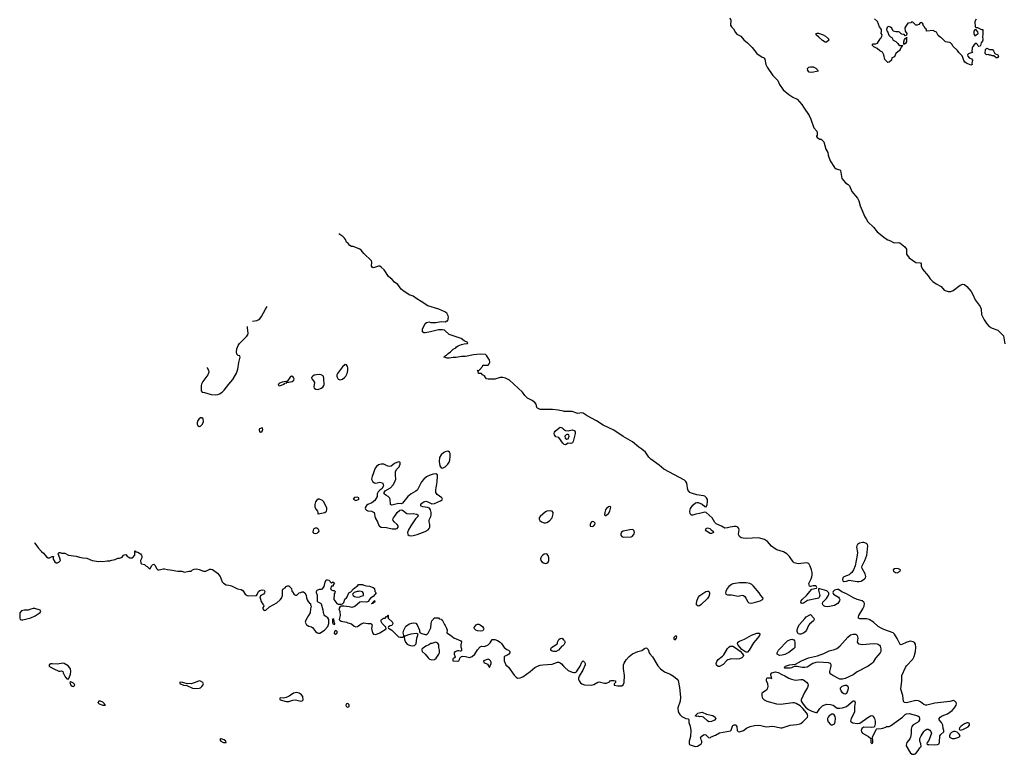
# Model space of a CAD drawing. Header units: inches. Extents: x 2221774 to 2440637, y 201306 to 357559.
# Tile 8 of 245: x 2241864 to 2256591, y 251994 to 262977. Entities that reach past the tile are written whole.
import ezdxf

# ---------------------------------------------------------------- set-up
doc = ezdxf.new("R2010")
doc.units = ezdxf.units.IN
doc.header["$MEASUREMENT"] = 0
for name, color, linetype in [('C2245', 7, 'Continuous'), ('C2255', 7, 'Continuous'), ('C2256', 7, 'Continuous')]:
    doc.layers.add(name, color=color, linetype=linetype)

msp = doc.modelspace()

# ---------------------------------------------------------------- linework, layer by layer
at = {"layer": 'C2245', "color": 5}
for points, elevation in [([(2250000, 257123), (2249919, 257139), (2249831, 257149), (2249651, 257151), (2249630, 257157), (2249609, 257170), (2249601, 257181), (2249590, 257230), (2249570, 257253), (2249530, 257283), (2249459, 257319), (2249420, 257360), (2249386, 257410), (2249190, 257587), (2249130, 257620), (2249090, 257629), (2249053, 257627), (2248970, 257605), (2248870, 257602), (2248848, 257608), (2248830, 257626), (2248815, 257655), (2248786, 257670), (2248770, 257686), (2248726, 257690), (2248722, 257722), (2248706, 257730), (2248710, 257734), (2248730, 257734), (2248750, 257754), (2248762, 257758), (2248766, 257770), (2248787, 257793), (2248789, 257811), (2248870, 257812), (2248888, 257830), (2248895, 257850), (2248893, 257890), (2248881, 257901), (2248850, 257953), (2248830, 257972), (2248750, 257976), (2248651, 257969), (2248530, 257942), (2248470, 257942), (2248391, 257929), (2248350, 257929), (2248290, 257915), (2248256, 257916), (2248230, 257928), (2248206, 257930), (2248222, 257938), (2248226, 257950), (2248250, 257962), (2248274, 257986), (2248309, 258011), (2248350, 258052), (2248388, 258072), (2248396, 258084), (2248420, 258100), (2248470, 258122), (2248513, 258133), (2248562, 258138), (2248566, 258150), (2248510, 258178), (2248468, 258210), (2248286, 258270), (2248216, 258336), (2248190, 258342), (2248130, 258342), (2248090, 258329), (2248030, 258318), (2248011, 258309), (2247930, 258295), (2247910, 258298), (2247888, 258310), (2247888, 258348), (2247930, 258434), (2247950, 258452), (2247990, 258458), (2248012, 258452), (2248090, 258451), (2248170, 258465), (2248230, 258462), (2248253, 258473), (2248267, 258473), (2248279, 258530), (2248274, 258550), (2248253, 258590), (2248224, 258610), (2248133, 258650), (2247970, 258699), (2247870, 258765), (2247802, 258802), (2247750, 258845), (2247690, 258866), (2247593, 258930), (2247568, 258950), (2247518, 259018), (2247470, 259055), (2247434, 259094), (2247379, 259139), (2247316, 259236), (2247270, 259278), (2247250, 259290), (2247230, 259292), (2247170, 259272), (2247150, 259269), (2247136, 259276), (2247126, 259290), (2247130, 259350), (2247124, 259370), (2247010, 259484), (2246972, 259532), (2246950, 259547), (2246890, 259572), (2246850, 259585), (2246827, 259587), (2246800, 259600), (2246779, 259630), (2246753, 259653), (2246736, 259690), (2246721, 259710), (2246695, 259735), (2246637, 259775)], 20), ([(2245348, 258470), (2245410, 258480), (2245431, 258489), (2245454, 258506), (2245482, 258538), (2245540, 258650), (2245566, 258691)], 40), ([(2244668, 257776), (2244670, 257774), (2244690, 257738), (2244693, 257710), (2244676, 257670), (2244602, 257570), (2244582, 257530), (2244577, 257510), (2244578, 257430), (2244594, 257410), (2244630, 257404), (2244730, 257375), (2244790, 257367), (2244830, 257375), (2244854, 257386), (2244890, 257410), (2244921, 257439), (2244991, 257530), (2245050, 257596), (2245107, 257693), (2245129, 257750), (2245140, 257850), (2245164, 257930), (2245158, 257950), (2245130, 257959), (2245110, 257978), (2245105, 258010), (2245110, 258058), (2245130, 258107), (2245150, 258134), (2245258, 258242), (2245275, 258265), (2245279, 258290), (2245270, 258370), (2245272, 258392)], 40), ([(2250000, 256637), (2249990, 256648), (2249930, 256730), (2249883, 256743), (2249863, 256770), (2249859, 256790), (2249863, 256810), (2249874, 256826), (2249928, 256872), (2249950, 256883), (2249976, 256876), (2250000, 256857)], 20), ([(2242084, 255158), (2242090, 255151), (2242139, 255079), (2242188, 255028), (2242221, 255001), (2242265, 254945), (2242290, 254931), (2242310, 254931), (2242348, 254952), (2242370, 254952), (2242364, 254936), (2242366, 254910), (2242391, 254871), (2242410, 254857), (2242430, 254856), (2242450, 254866), (2242474, 254890), (2242466, 254926), (2242438, 254990), (2242450, 255011), (2242471, 255011), (2242490, 255002), (2242540, 255000), (2242592, 254972), (2242710, 254956), (2242760, 254940), (2242810, 254931), (2242870, 254926), (2242950, 254891), (2243050, 254879), (2243070, 254883), (2243110, 254879), (2243170, 254886), (2243210, 254885), (2243243, 254897), (2243290, 254905), (2243330, 254925), (2243355, 254925), (2243385, 254935), (2243397, 254943), (2243418, 254970), (2243430, 254978), (2243450, 254982), (2243470, 254954), (2243484, 254944), (2243510, 254932), (2243550, 254934), (2243587, 254973), (2243586, 255030), (2243590, 255034), (2243602, 255022), (2243630, 255018), (2243670, 254991), (2243685, 254970), (2243691, 254950), (2243691, 254930), (2243672, 254890), (2243674, 254850), (2243684, 254844), (2243732, 254832), (2243751, 254811), (2243770, 254802), (2243810, 254762), (2243818, 254770), (2243842, 254818), (2243852, 254828), (2243870, 254835), (2243890, 254816), (2243910, 254774), (2243921, 254761), (2243930, 254753), (2243949, 254751), (2244010, 254765), (2244030, 254765), (2244075, 254755), (2244114, 254754), (2244230, 254731), (2244290, 254731), (2244330, 254718), (2244392, 254732), (2244430, 254732), (2244449, 254751), (2244476, 254764), (2244510, 254765), (2244550, 254756), (2244611, 254731), (2244650, 254731), (2244710, 254761), (2244730, 254761), (2244750, 254756), (2244822, 254702), (2244865, 254650), (2244890, 254574), (2244910, 254552), (2244954, 254530), (2244990, 254525), (2245030, 254511), (2245122, 254470), (2245177, 254457), (2245204, 254444), (2245238, 254390), (2245268, 254368), (2245290, 254363), (2245394, 254366), (2245406, 254370), (2245418, 254382), (2245426, 254410), (2245438, 254430), (2245455, 254445), (2245490, 254455), (2245522, 254450), (2245531, 254430), (2245526, 254410), (2245510, 254389), (2245472, 254368), (2245454, 254346), (2245477, 254277), (2245500, 254240), (2245512, 254230), (2245514, 254210), (2245502, 254190), (2245502, 254170), (2245514, 254150), (2245530, 254145), (2245546, 254150), (2245599, 254201), (2245710, 254259), (2245758, 254302), (2245781, 254330), (2245796, 254370), (2245793, 254447), (2245799, 254461), (2245836, 254484), (2245850, 254502), (2245870, 254512), (2245890, 254511), (2245930, 254474), (2245933, 254433), (2245944, 254424), (2245970, 254382), (2245990, 254374), (2246010, 254374), (2246046, 254410), (2246070, 254412), (2246090, 254422), (2246110, 254422), (2246131, 254410), (2246150, 254374), (2246152, 254332), (2246164, 254304), (2246180, 254280), (2246192, 254270), (2246194, 254254), (2246214, 254250), (2246214, 254230), (2246222, 254210), (2246212, 254170), (2246211, 254110), (2246182, 254070), (2246142, 253998), (2246136, 253970), (2246156, 253930), (2246163, 253923), (2246191, 253911), (2246230, 253901), (2246246, 253890), (2246290, 253831), (2246310, 253815), (2246330, 253806), (2246353, 253807), (2246424, 253850), (2246474, 253906), (2246487, 253950), (2246488, 254010), (2246474, 254034), (2246426, 254066), (2246418, 254078), (2246412, 254090), (2246404, 254150), (2246377, 254237), (2246368, 254250), (2246329, 254269), (2246320, 254280), (2246317, 254297), (2246319, 254370), (2246303, 254410), (2246303, 254430), (2246314, 254450), (2246350, 254464), (2246377, 254463), (2246392, 254468), (2246416, 254504), (2246435, 254570), (2246450, 254601), (2246470, 254603), (2246490, 254596), (2246530, 254554), (2246550, 254572), (2246572, 254552), (2246553, 254527), (2246551, 254509), (2246530, 254506), (2246514, 254470), (2246534, 254450), (2246550, 254442), (2246570, 254442), (2246582, 254430), (2246578, 254410), (2246566, 254394), (2246565, 254310), (2246606, 254250), (2246630, 254241), (2246670, 254238), (2246690, 254242), (2246710, 254265), (2246727, 254313), (2246750, 254331), (2246761, 254350), (2246789, 254410), (2246815, 254425), (2246858, 254470), (2246920, 254520), (2246930, 254532), (2246990, 254532), (2247010, 254521), (2247050, 254511), (2247094, 254510), (2247152, 254490), (2247171, 254471), (2247178, 254430), (2247194, 254410), (2247177, 254383), (2247150, 254355), (2247112, 254330), (2247090, 254306), (2247079, 254281), (2247067, 254273), (2247050, 254269), (2246970, 254274), (2246954, 254270), (2246877, 254203), (2246863, 254197), (2246830, 254189), (2246790, 254199), (2246711, 254209), (2246672, 254208), (2246650, 254195), (2246639, 254170), (2246651, 254131), (2246659, 254070), (2246641, 254010), (2246650, 253998), (2246670, 253987), (2246750, 253971), (2246770, 253961), (2246826, 253946), (2246865, 253910), (2246890, 253901), (2246915, 253905), (2246952, 253928), (2246970, 253946), (2247010, 253961), (2247070, 253951), (2247114, 253950), (2247134, 253930), (2247127, 253873), (2247141, 253810), (2247158, 253790), (2247190, 253785), (2247251, 253809), (2247346, 253870), (2247342, 253902), (2247330, 253906), (2247288, 253950), (2247268, 253990), (2247278, 254010), (2247308, 254030), (2247329, 254031), (2247350, 254052), (2247366, 254054), (2247366, 254066), (2247370, 254074), (2247374, 254074), (2247374, 254030), (2247442, 253970), (2247445, 253950), (2247430, 253918), (2247404, 253916), (2247378, 253902), (2247374, 253890), (2247378, 253878), (2247431, 253851), (2247530, 253751), (2247557, 253743), (2247595, 253745), (2247606, 253750), (2247608, 253772), (2247601, 253810), (2247609, 253850), (2247641, 253910), (2247695, 253945), (2247730, 253957), (2247750, 253959), (2247790, 253953), (2247810, 253930), (2247846, 253850), (2247845, 253825), (2247852, 253812), (2247878, 253798), (2247930, 253786), (2247954, 253786), (2247976, 253804), (2248016, 253884), (2248021, 253950), (2248030, 253991), (2248070, 254034), (2248130, 254032), (2248138, 254018), (2248172, 254012), (2248178, 253998), (2248190, 253994), (2248217, 253937), (2248230, 253922), (2248250, 253882), (2248259, 253850), (2248252, 253810), (2248310, 253774), (2248356, 253736), (2248462, 253690), (2248470, 253674), (2248461, 253630), (2248462, 253602), (2248471, 253569), (2248470, 253546), (2248462, 253538), (2248450, 253535), (2248430, 253542), (2248410, 253542), (2248372, 253528), (2248365, 253510), (2248365, 253490), (2248378, 253450), (2248370, 253438), (2248350, 253428), (2248343, 253417), (2248345, 253390), (2248410, 253386), (2248430, 253391), (2248444, 253410), (2248449, 253431), (2248458, 253442), (2248470, 253454), (2248490, 253462), (2248530, 253458), (2248590, 253441), (2248630, 253456), (2248674, 253490), (2248710, 253558), (2248750, 253601), (2248770, 253611), (2248810, 253607), (2248850, 253619), (2248870, 253631), (2248899, 253661), (2248930, 253711), (2248970, 253711), (2249010, 253695), (2249050, 253671), (2249070, 253651), (2249112, 253592), (2249150, 253563), (2249176, 253550), (2249195, 253530), (2249196, 253510), (2249181, 253490), (2249150, 253469), (2249121, 253459), (2249112, 253450), (2249111, 253390), (2249134, 253334), (2249177, 253297), (2249259, 253179), (2249290, 253147), (2249312, 253132), (2249350, 253135), (2249390, 253154), (2249498, 253230), (2249570, 253290), (2249610, 253314), (2249650, 253327), (2249687, 253333), (2249830, 253343), (2249910, 253371), (2249930, 253371), (2249950, 253363), (2249970, 253347), (2250000, 253312)], 20), ([(2250000, 253628), (2249990, 253618), (2249971, 253609), (2249922, 253550), (2249890, 253529), (2249850, 253529), (2249830, 253535), (2249809, 253550), (2249808, 253570), (2249818, 253590), (2249900, 253640), (2249909, 253651), (2249909, 253670), (2249930, 253711), (2249950, 253725), (2249974, 253730), (2249990, 253722), (2250000, 253707)], 20)]:
    msp.add_lwpolyline(points, dxfattribs=dict(at, elevation=elevation))
for points, elevation in [([(2246730, 257823), (2246690, 257789), (2246617, 257690), (2246608, 257670), (2246607, 257650), (2246613, 257633), (2246630, 257605), (2246655, 257595), (2246690, 257605), (2246724, 257630), (2246742, 257650), (2246760, 257690), (2246771, 257730), (2246771, 257770), (2246767, 257790), (2246750, 257817)], 40), ([(2245930, 257649), (2245910, 257633), (2245877, 257583), (2245867, 257573), (2245854, 257570), (2245858, 257562), (2245846, 257566), (2245790, 257558), (2245750, 257541), (2245736, 257530), (2245732, 257512), (2245750, 257505), (2245819, 257530), (2245830, 257541), (2245858, 257550), (2245860, 257560), (2245890, 257559), (2245939, 257570), (2245963, 257590), (2245969, 257610), (2245961, 257630), (2245950, 257644)], 40), ([(2246350, 257675), (2246302, 257670), (2246270, 257661), (2246251, 257650), (2246231, 257630), (2246235, 257610), (2246259, 257579), (2246272, 257552), (2246264, 257490), (2246268, 257470), (2246292, 257452), (2246330, 257449), (2246374, 257466), (2246396, 257484), (2246414, 257506), (2246417, 257523), (2246414, 257614), (2246406, 257646), (2246374, 257670)], 40), ([(2244590, 257025), (2244570, 257023), (2244550, 257009), (2244530, 256984), (2244518, 256950), (2244517, 256930), (2244531, 256910), (2244550, 256897), (2244570, 256901), (2244598, 256930), (2244613, 256970), (2244609, 257009)], 40), ([(2245490, 256874), (2245450, 256858), (2245445, 256850), (2245450, 256814), (2245470, 256812), (2245490, 256825), (2245499, 256850), (2245498, 256870)], 40), ([(2248270, 256524), (2248230, 256517), (2248210, 256507), (2248167, 256470), (2248145, 256430), (2248138, 256370), (2248150, 256305), (2248170, 256275), (2248190, 256273), (2248210, 256282), (2248230, 256294), (2248270, 256334), (2248290, 256364), (2248299, 256390), (2248305, 256450), (2248301, 256490), (2248292, 256512)], 40), ([(2247530, 256369), (2247470, 256341), (2247418, 256302), (2247398, 256298), (2247370, 256303), (2247310, 256332), (2247270, 256333), (2247230, 256321), (2247201, 256299), (2247183, 256270), (2247136, 256150), (2247128, 256108), (2247148, 256068), (2247170, 256051), (2247190, 256047), (2247250, 256061), (2247291, 256051), (2247303, 256030), (2247307, 256010), (2247303, 255997), (2247279, 255961), (2247250, 255942), (2247224, 255916), (2247211, 255890), (2247211, 255850), (2247177, 255790), (2247130, 255755), (2247071, 255730), (2247050, 255714), (2247036, 255690), (2247032, 255672), (2247037, 255657), (2247050, 255645), (2247070, 255636), (2247128, 255628), (2247165, 255610), (2247179, 255530), (2247216, 255470), (2247236, 255415), (2247244, 255404), (2247270, 255390), (2247350, 255385), (2247433, 255367), (2247490, 255364), (2247510, 255368), (2247526, 255390), (2247523, 255410), (2247510, 255429), (2247463, 255470), (2247449, 255490), (2247445, 255510), (2247453, 255530), (2247486, 255570), (2247510, 255611), (2247550, 255646), (2247570, 255651), (2247590, 255646), (2247653, 255593), (2247690, 255590), (2247750, 255595), (2247805, 255585), (2247822, 255570), (2247818, 255550), (2247786, 255514), (2247716, 255410), (2247681, 255350), (2247663, 255310), (2247670, 255282), (2247690, 255266), (2247730, 255262), (2247770, 255268), (2247810, 255278), (2247930, 255323), (2247974, 255350), (2247990, 255370), (2247998, 255390), (2247999, 255430), (2247989, 255470), (2247989, 255490), (2247993, 255510), (2248014, 255550), (2248019, 255570), (2248019, 255610), (2248009, 255650), (2247993, 255673), (2247980, 255680), (2247966, 255686), (2247892, 255692), (2247870, 255702), (2247865, 255710), (2247866, 255730), (2247879, 255750), (2247909, 255770), (2247937, 255777), (2247970, 255771), (2248030, 255741), (2248070, 255743), (2248157, 255783), (2248182, 255798), (2248189, 255810), (2248178, 255830), (2248110, 255878), (2248088, 255910), (2248086, 255950), (2248107, 256070), (2248115, 256155), (2248113, 256173), (2248090, 256185), (2248050, 256182), (2247990, 256165), (2247950, 256144), (2247908, 256110), (2247873, 256070), (2247812, 255948), (2247790, 255930), (2247721, 255890), (2247670, 255847), (2247590, 255748), (2247570, 255738), (2247530, 255744), (2247430, 255717), (2247409, 255729), (2247407, 255810), (2247396, 255830), (2247377, 255850), (2247342, 255870), (2247318, 255890), (2247315, 255910), (2247329, 255931), (2247410, 255976), (2247450, 256021), (2247470, 256056), (2247492, 256110), (2247483, 256170), (2247485, 256215), (2247501, 256250), (2247539, 256290), (2247555, 256330), (2247555, 256355), (2247550, 256362)], 40), ([(2246910, 255841), (2246870, 255832), (2246852, 255810), (2246890, 255791), (2246930, 255806), (2246935, 255810), (2246938, 255830)], 40), ([(2246350, 255807), (2246330, 255807), (2246307, 255793), (2246290, 255770), (2246281, 255730), (2246281, 255690), (2246296, 255656), (2246316, 255630), (2246325, 255610), (2246322, 255590), (2246330, 255587), (2246430, 255607), (2246452, 255628), (2246460, 255650), (2246456, 255676), (2246412, 255770), (2246391, 255791)], 40), ([(2249790, 255635), (2249750, 255627), (2249730, 255617), (2249649, 255551), (2249636, 255530), (2249636, 255510), (2249645, 255490), (2249671, 255470), (2249710, 255454), (2249730, 255454), (2249750, 255461), (2249790, 255485), (2249828, 255530), (2249844, 255590), (2249841, 255610), (2249827, 255627)], 40), ([(2246290, 255291), (2246270, 255297), (2246256, 255316), (2246257, 255350), (2246267, 255370), (2246290, 255382), (2246310, 255382), (2246324, 255370), (2246335, 255350), (2246336, 255330), (2246330, 255315), (2246310, 255295)], 20), ([(2249749, 254989), (2249710, 254984), (2249687, 254970), (2249668, 254950), (2249657, 254930), (2249655, 254915), (2249659, 254890), (2249676, 254870), (2249698, 254858), (2249730, 254848), (2249750, 254851), (2249770, 254866), (2249778, 254890), (2249778, 254930), (2249770, 254968)], 40), ([(2246950, 254435), (2246930, 254429), (2246910, 254429), (2246865, 254415), (2246842, 254390), (2246852, 254370), (2246871, 254351), (2246910, 254343), (2246950, 254346), (2246970, 254358), (2247006, 254370), (2247007, 254393), (2247002, 254410), (2246990, 254422)], 20), ([(2247130, 254246), (2247128, 254250), (2247142, 254258), (2247146, 254270), (2247162, 254278), (2247166, 254290), (2247172, 254292), (2247174, 254270), (2247158, 254262), (2247150, 254248)], 20), ([(2242068, 254172), (2242030, 254166), (2241990, 254149), (2241930, 254147), (2241890, 254137), (2241868, 254110), (2241864, 254030), (2241872, 254010), (2241890, 254004), (2241910, 254005), (2242030, 254035), (2242094, 254066), (2242170, 254112), (2242179, 254130), (2242170, 254148), (2242090, 254172)], 20), ([(2246550, 254021), (2246541, 254010), (2246543, 253970), (2246550, 253945), (2246562, 253942), (2246570, 253934), (2246578, 253942), (2246578, 253950), (2246568, 253968), (2246569, 253990), (2246564, 254010)], 20), ([(2248750, 253833), (2248710, 253839), (2248689, 253850), (2248669, 253870), (2248664, 253890), (2248690, 253931), (2248710, 253938), (2248730, 253938), (2248750, 253931), (2248784, 253904), (2248802, 253882), (2248806, 253870), (2248790, 253842)], 20), ([(2246590, 253844), (2246571, 253830), (2246570, 253805), (2246590, 253791), (2246610, 253805), (2246615, 253810), (2246615, 253830), (2246610, 253835)], 20), ([(2247799, 253799), (2247714, 253790), (2247664, 253776), (2247630, 253758), (2247622, 253758), (2247614, 253750), (2247621, 253710), (2247635, 253670), (2247661, 253641), (2247678, 253630), (2247710, 253619), (2247743, 253617), (2247770, 253623), (2247792, 253648), (2247805, 253730), (2247826, 253790), (2247816, 253796)], 20), ([(2248090, 253669), (2248030, 253649), (2248010, 253649), (2247997, 253643), (2247982, 253630), (2247938, 253610), (2247882, 253570), (2247880, 253560), (2247878, 253550), (2247885, 253530), (2247930, 253491), (2247974, 253434), (2247995, 253415), (2248030, 253408), (2248070, 253413), (2248091, 253429), (2248132, 253490), (2248141, 253510), (2248143, 253550), (2248133, 253590), (2248132, 253632), (2248117, 253657)], 20), ([(2242510, 253359), (2242430, 253344), (2242350, 253348), (2242330, 253345), (2242307, 253333), (2242306, 253310), (2242310, 253306), (2242373, 253270), (2242450, 253239), (2242470, 253235), (2242490, 253241), (2242510, 253234), (2242513, 253210), (2242542, 253150), (2242570, 253122), (2242590, 253116), (2242605, 253135), (2242626, 253190), (2242631, 253230), (2242622, 253270), (2242610, 253293), (2242590, 253316), (2242530, 253352)], 20), ([(2248870, 253415), (2248802, 253390), (2248807, 253367), (2248863, 253343), (2248890, 253294), (2248918, 253350), (2248918, 253370), (2248908, 253390), (2248890, 253408)], 20), ([(2242630, 253076), (2242612, 253070), (2242630, 253028), (2242650, 253011), (2242670, 253007), (2242689, 253030), (2242681, 253050), (2242670, 253059)], 20), ([(2244548, 253092), (2244490, 253066), (2244430, 253049), (2244408, 253052), (2244368, 253048), (2244321, 253061), (2244306, 253070), (2244270, 253073), (2244254, 253070), (2244262, 253050), (2244270, 253046), (2244314, 253030), (2244362, 253022), (2244450, 252982), (2244490, 252977), (2244550, 252983), (2244570, 252990), (2244590, 253007), (2244610, 253034), (2244612, 253050), (2244604, 253070), (2244570, 253089)], 20), ([(2246010, 252920), (2245959, 252910), (2245895, 252865), (2245850, 252842), (2245810, 252835), (2245770, 252837), (2245752, 252830), (2245758, 252810), (2245850, 252785), (2245890, 252784), (2245950, 252802), (2245990, 252806), (2246010, 252805), (2246070, 252788), (2246090, 252791), (2246105, 252810), (2246097, 252857), (2246081, 252881), (2246060, 252900), (2246044, 252910)], 20), ([(2243074, 252790), (2243050, 252789), (2243031, 252770), (2243051, 252750), (2243110, 252728), (2243130, 252727), (2243146, 252730), (2243136, 252736), (2243134, 252750), (2243110, 252774)], 20), ([(2246770, 252754), (2246750, 252748), (2246743, 252730), (2246749, 252709), (2246770, 252699), (2246790, 252707), (2246790, 252735)], 20), ([(2244876, 252224), (2244870, 252224), (2244859, 252210), (2244871, 252190), (2244912, 252170), (2244950, 252168), (2244954, 252170), (2244949, 252190), (2244922, 252210)], 20)]:
    msp.add_lwpolyline(points, close=True, dxfattribs=dict(at, elevation=elevation))
at = {"layer": 'C2255', "color": 5, "elevation": 20}
for points in [[(2254524, 260000), (2254550, 259957), (2254634, 259874), (2254690, 259805), (2254809, 259709), (2254850, 259686), (2254890, 259673), (2254924, 259650), (2254943, 259643), (2255010, 259646), (2255030, 259642), (2255102, 259582), (2255126, 259546), (2255129, 259470), (2255170, 259416), (2255266, 259346), (2255340, 259340), (2255349, 259329), (2255347, 259290), (2255367, 259250), (2255452, 259150), (2255484, 259104), (2255524, 259064), (2255570, 259026), (2255647, 258987), (2255692, 258932), (2255750, 258913), (2255790, 258912), (2255824, 258930), (2255930, 259006), (2255970, 259021), (2255996, 259016), (2256030, 258990), (2256094, 258914), (2256122, 258870), (2256156, 258790), (2256231, 258690), (2256247, 258647), (2256248, 258570), (2256290, 258488), (2256330, 258430), (2256365, 258390), (2256410, 258364), (2256494, 258334), (2256510, 258322), (2256578, 258250), (2256599, 258130)], [(2250000, 253312), (2250019, 253290), (2250070, 253249), (2250130, 253220), (2250150, 253216), (2250170, 253219), (2250191, 253229), (2250209, 253250), (2250249, 253310), (2250270, 253374), (2250290, 253392), (2250310, 253374), (2250322, 253350), (2250322, 253330), (2250287, 253250), (2250230, 253164), (2250222, 253130), (2250224, 253110), (2250233, 253090), (2250250, 253065), (2250270, 253048), (2250310, 253033), (2250410, 253027), (2250450, 253040), (2250510, 253074), (2250530, 253077), (2250610, 253059), (2250642, 253058), (2250684, 253076), (2250698, 253090), (2250710, 253095), (2250750, 253096), (2250774, 253090), (2250774, 253070), (2250754, 253050), (2250754, 253030), (2250810, 253018), (2250870, 253018), (2250890, 253032), (2250904, 253070), (2250908, 253170), (2250893, 253270), (2250894, 253330), (2250905, 253355), (2250935, 253405), (2250982, 253458), (2251030, 253495), (2251110, 253532), (2251170, 253544), (2251210, 253574), (2251230, 253584), (2251242, 253582), (2251250, 253578), (2251262, 253562), (2251280, 253510), (2251290, 253495), (2251327, 253450), (2251410, 253318), (2251450, 253270), (2251508, 253228), (2251592, 253192), (2251644, 253164), (2251698, 253118), (2251715, 253095), (2251732, 252992), (2251748, 252850), (2251742, 252790), (2251710, 252690), (2251713, 252630), (2251736, 252590), (2251770, 252560), (2251829, 252531), (2251864, 252524), (2251874, 252514), (2251871, 252470), (2251894, 252414), (2251902, 252350), (2251899, 252261), (2251878, 252190), (2251876, 252150), (2251881, 252141), (2251894, 252134), (2251950, 252114), (2251970, 252111), (2252002, 252118), (2252029, 252130), (2252055, 252150), (2252069, 252170), (2252069, 252190), (2252059, 252210), (2252049, 252250), (2252090, 252286), (2252110, 252291), (2252125, 252285), (2252166, 252246), (2252190, 252242), (2252205, 252255), (2252270, 252281), (2252330, 252313), (2252494, 252346), (2252504, 252356), (2252524, 252416), (2252533, 252427), (2252550, 252436), (2252570, 252435), (2252576, 252430), (2252591, 252410), (2252596, 252350), (2252610, 252336), (2252631, 252331), (2252690, 252348), (2252737, 252383), (2252790, 252410), (2252854, 252426), (2252908, 252428), (2252950, 252423), (2253030, 252404), (2253130, 252415), (2253250, 252391), (2253270, 252391), (2253389, 252431), (2253490, 252438), (2253532, 252448), (2253550, 252456), (2253580, 252480), (2253646, 252550), (2253652, 252568), (2253648, 252590), (2253635, 252615), (2253580, 252680), (2253537, 252717), (2253476, 252756), (2253450, 252764), (2253430, 252764), (2253250, 252740), (2253190, 252742), (2253042, 252782), (2253004, 252804), (2252978, 252830), (2252967, 252870), (2252969, 252911), (2252978, 252922), (2253021, 252950), (2253043, 252970), (2253055, 252990), (2253061, 253010), (2253052, 253050), (2253034, 253090), (2253032, 253110), (2253041, 253130), (2253050, 253139), (2253070, 253139), (2253096, 253136), (2253113, 253127), (2253109, 253150), (2253098, 253170), (2253098, 253190), (2253114, 253210), (2253170, 253225), (2253210, 253218), (2253266, 253186), (2253310, 253167), (2253370, 253131), (2253410, 253115), (2253470, 253104), (2253550, 253113), (2253571, 253111), (2253590, 253107), (2253635, 253075), (2253651, 253050), (2253656, 253030), (2253648, 252992), (2253603, 252917), (2253551, 252809), (2253554, 252790), (2253583, 252743), (2253619, 252699), (2253662, 252662), (2253710, 252638), (2253770, 252619), (2253790, 252618), (2253813, 252647), (2253830, 252678), (2253870, 252718), (2253890, 252731), (2253938, 252742), (2253990, 252741), (2254030, 252731), (2254090, 252686), (2254130, 252683), (2254170, 252687), (2254230, 252710), (2254330, 252791), (2254351, 252791), (2254361, 252770), (2254351, 252710), (2254351, 252630), (2254330, 252582), (2254299, 252530), (2254292, 252490), (2254300, 252480), (2254326, 252466), (2254390, 252454), (2254430, 252459), (2254550, 252545), (2254590, 252568), (2254610, 252573), (2254630, 252566), (2254650, 252531), (2254658, 252490), (2254661, 252450), (2254651, 252409), (2254639, 252401), (2254610, 252396), (2254490, 252401), (2254461, 252379), (2254451, 252350), (2254456, 252330), (2254471, 252310), (2254560, 252260), (2254594, 252230), (2254594, 252170), (2254610, 252154), (2254622, 252158), (2254626, 252170), (2254626, 252210), (2254618, 252230), (2254618, 252250), (2254673, 252367), (2254685, 252375), (2254750, 252379), (2254774, 252386), (2254818, 252402), (2254830, 252411), (2254870, 252411), (2254890, 252419), (2255069, 252550), (2255110, 252587), (2255130, 252597), (2255170, 252602), (2255298, 252570), (2255316, 252556), (2255325, 252530), (2255322, 252510), (2255310, 252485), (2255292, 252468), (2255230, 252437), (2255207, 252410), (2255196, 252370), (2255196, 252304), (2255188, 252250), (2255176, 252224), (2255135, 252170), (2255126, 252150), (2255121, 252130), (2255123, 252123), (2255190, 252010), (2255214, 251994), (2255250, 251996), (2255270, 252007), (2255305, 252050), (2255330, 252092), (2255348, 252110), (2255344, 252150), (2255329, 252190), (2255329, 252230), (2255347, 252270), (2255386, 252334), (2255406, 252354), (2255430, 252368), (2255450, 252368), (2255476, 252356), (2255494, 252334), (2255502, 252310), (2255462, 252198), (2255438, 252170), (2255432, 252150), (2255442, 252142), (2255460, 252140), (2255550, 252136), (2255590, 252139), (2255615, 252150), (2255623, 252177), (2255629, 252270), (2255644, 252290), (2255689, 252330), (2255689, 252350), (2255678, 252378), (2255670, 252430), (2255650, 252469), (2255617, 252510), (2255617, 252530), (2255633, 252550), (2255661, 252570), (2255740, 252600), (2255810, 252650), (2255844, 252690), (2255869, 252730), (2255876, 252750), (2255872, 252770), (2255853, 252790), (2255830, 252797), (2255777, 252783), (2255550, 252758), (2255430, 252729), (2255410, 252730), (2255390, 252737), (2255339, 252779), (2255310, 252794), (2255270, 252796), (2255130, 252765), (2255097, 252770), (2255084, 252784), (2255072, 252872), (2255042, 252970), (2255058, 253090), (2255057, 253170), (2255112, 253290), (2255130, 253316), (2255222, 253418), (2255245, 253455), (2255262, 253530), (2255266, 253590), (2255261, 253641), (2255246, 253666), (2255230, 253677), (2255190, 253688), (2255135, 253670), (2255050, 253629), (2255034, 253634), (2254990, 253725), (2254950, 253790), (2254928, 253808), (2254790, 253859), (2254750, 253878), (2254706, 253906), (2254636, 253970), (2254570, 254007), (2254530, 254018), (2254430, 254020), (2254410, 254029), (2254408, 254050), (2254416, 254070), (2254476, 254170), (2254495, 254210), (2254500, 254250), (2254490, 254270), (2254467, 254287), (2254390, 254311), (2254334, 254334), (2254233, 254393), (2254162, 254422), (2254110, 254456), (2254090, 254459), (2254052, 254450), (2254031, 254430), (2254025, 254415), (2254038, 254390), (2254110, 254341), (2254121, 254330), (2254131, 254310), (2254127, 254290), (2254102, 254250), (2254050, 254220), (2253950, 254201), (2253910, 254203), (2253892, 254212), (2253879, 254230), (2253874, 254250), (2253879, 254270), (2253930, 254325), (2253957, 254363), (2253969, 254390), (2253969, 254410), (2253949, 254430), (2253936, 254436), (2253830, 254468), (2253814, 254466), (2253812, 254448), (2253831, 254369), (2253821, 254339), (2253812, 254330), (2253790, 254321), (2253648, 254292), (2253590, 254255), (2253570, 254249), (2253556, 254256), (2253549, 254270), (2253555, 254290), (2253569, 254310), (2253632, 254368), (2253710, 254462), (2253782, 254478), (2253786, 254490), (2253778, 254510), (2253770, 254515), (2253730, 254515), (2253690, 254502), (2253678, 254510), (2253670, 254526), (2253669, 254550), (2253702, 254618), (2253713, 254647), (2253716, 254670), (2253715, 254710), (2253706, 254750), (2253688, 254808), (2253666, 254846), (2253653, 254853), (2253635, 254855), (2253510, 254842), (2253450, 254856), (2253433, 254873), (2253379, 254950), (2253339, 254990), (2253290, 255020), (2253190, 255050), (2253164, 255064), (2253110, 255108), (2253050, 255177), (2253006, 255206), (2252950, 255223), (2252910, 255231), (2252730, 255220), (2252684, 255224), (2252653, 255233), (2252630, 255250), (2252619, 255270), (2252617, 255290), (2252624, 255350), (2252621, 255370), (2252607, 255390), (2252581, 255401), (2252550, 255402), (2252490, 255391), (2252450, 255378), (2252410, 255375), (2252363, 255403), (2252282, 255442), (2252262, 255462), (2252222, 255530), (2252130, 255607), (2252114, 255614), (2252030, 255592), (2251976, 255584), (2251930, 255570), (2251910, 255570), (2251891, 255591), (2251886, 255630), (2251898, 255670), (2251930, 255720), (2251970, 255753), (2251990, 255760), (2252010, 255760), (2252072, 255732), (2252110, 255699), (2252130, 255696), (2252147, 255730), (2252154, 255770), (2252150, 255804), (2252137, 255830), (2252110, 255852), (2252090, 255860), (2251990, 255875), (2251910, 255897), (2251890, 255908), (2251858, 255950), (2251842, 256050), (2251830, 256074), (2251810, 256095), (2251498, 256258), (2251430, 256318), (2251305, 256405), (2251276, 256436), (2251225, 256510), (2251170, 256556), (2251126, 256586), (2251030, 256668), (2250890, 256746), (2250750, 256842), (2250590, 256914), (2250490, 256981), (2250353, 257053), (2250290, 257093), (2250270, 257100), (2250210, 257092), (2250130, 257117), (2250010, 257121), (2250000, 257123)], [(2250000, 256857), (2250030, 256834), (2250070, 256830), (2250130, 256844), (2250157, 256837), (2250168, 256828), (2250174, 256814), (2250173, 256790), (2250142, 256670), (2250131, 256649), (2250110, 256643), (2250070, 256646), (2250030, 256622), (2250010, 256627), (2250000, 256637)], [(2250000, 253707), (2250011, 253690), (2250022, 253670), (2250020, 253660), (2250002, 253630), (2250000, 253628)]]:
    msp.add_lwpolyline(points, dxfattribs=at)
at = {"layer": 'C2255', "color": 5}
for points, elevation in [([(2250070, 256776), (2250050, 256775), (2250037, 256770), (2250019, 256750), (2250023, 256723), (2250050, 256704), (2250070, 256711), (2250084, 256750), (2250077, 256770)], 20), ([(2250690, 255699), (2250670, 255692), (2250641, 255670), (2250626, 255650), (2250614, 255610), (2250612, 255572), (2250624, 255564), (2250630, 255565), (2250670, 255595), (2250692, 255630), (2250708, 255688), (2250697, 255697)], 40), ([(2250430, 255475), (2250410, 255464), (2250396, 255430), (2250399, 255410), (2250404, 255404), (2250430, 255400), (2250450, 255411), (2250469, 255430), (2250472, 255450), (2250453, 255470)], 40), ([(2252190, 255294), (2252139, 255330), (2252121, 255350), (2252134, 255370), (2252150, 255378), (2252185, 255370), (2252208, 255348), (2252238, 255330), (2252242, 255310), (2252230, 255305), (2252210, 255294)], 20), ([(2251033, 255353), (2250992, 255350), (2250891, 255330), (2250867, 255313), (2250853, 255290), (2250855, 255270), (2250869, 255250), (2250890, 255242), (2251010, 255246), (2251030, 255253), (2251055, 255290), (2251058, 255310), (2251054, 255334), (2251046, 255346)], 40), ([(2254470, 255162), (2254427, 255150), (2254396, 255130), (2254385, 255110), (2254382, 255090), (2254394, 255010), (2254390, 254970), (2254362, 254810), (2254338, 254750), (2254310, 254710), (2254288, 254692), (2254270, 254679), (2254190, 254645), (2254177, 254630), (2254171, 254610), (2254176, 254590), (2254190, 254576), (2254230, 254582), (2254270, 254599), (2254390, 254578), (2254422, 254578), (2254450, 254585), (2254502, 254618), (2254514, 254630), (2254522, 254650), (2254511, 254690), (2254464, 254770), (2254462, 254790), (2254465, 254810), (2254503, 254890), (2254534, 254970), (2254542, 255010), (2254548, 255110), (2254544, 255130), (2254528, 255148), (2254490, 255161)], 20), ([(2254998, 254770), (2254950, 254769), (2254931, 254750), (2254936, 254730), (2254962, 254710), (2254990, 254708), (2255033, 254730), (2255037, 254750), (2255030, 254757)], 20), ([(2252730, 254559), (2252630, 254558), (2252530, 254545), (2252510, 254535), (2252470, 254502), (2252447, 254473), (2252424, 254430), (2252421, 254410), (2252426, 254390), (2252450, 254378), (2252510, 254377), (2252610, 254360), (2252670, 254373), (2252688, 254368), (2252710, 254351), (2252726, 254330), (2252753, 254273), (2252770, 254257), (2252810, 254254), (2252870, 254269), (2252939, 254290), (2252973, 254307), (2252979, 254310), (2252985, 254330), (2252950, 254369), (2252926, 254410), (2252839, 254510), (2252814, 254534), (2252786, 254550)], 40), ([(2252010, 254210), (2251988, 254230), (2251985, 254250), (2251990, 254285), (2252010, 254337), (2252039, 254370), (2252129, 254430), (2252150, 254435), (2252172, 254432), (2252181, 254410), (2252181, 254390), (2252170, 254354), (2252150, 254321), (2252050, 254230), (2252030, 254215)], 20), ([(2253530, 253790), (2253510, 253795), (2253503, 253803), (2253494, 253830), (2253494, 253854), (2253510, 253901), (2253530, 253935), (2253610, 254022), (2253629, 254051), (2253690, 254082), (2253742, 254030), (2253745, 254010), (2253736, 253990), (2253678, 253942), (2253661, 253919), (2253633, 253850), (2253615, 253825), (2253590, 253806), (2253550, 253792)], 20), ([(2251670, 253759), (2251650, 253738), (2251650, 253714), (2251670, 253707), (2251689, 253730), (2251694, 253750), (2251690, 253758)], 40), ([(2252730, 253522), (2252709, 253529), (2252663, 253563), (2252608, 253628), (2252599, 253650), (2252604, 253670), (2252630, 253686), (2252704, 253716), (2252810, 253776), (2252890, 253803), (2252926, 253806), (2252933, 253790), (2252928, 253770), (2252901, 253730), (2252839, 253661), (2252777, 253550), (2252750, 253522)], 20), ([(2254470, 253637), (2254630, 253652), (2254690, 253644), (2254710, 253638), (2254726, 253626), (2254736, 253610), (2254744, 253570), (2254743, 253530), (2254736, 253510), (2254665, 253430), (2254631, 253370), (2254611, 253350), (2254556, 253310), (2254390, 253226), (2254330, 253180), (2254210, 253126), (2254170, 253115), (2254130, 253118), (2254024, 253170), (2253994, 253190), (2253983, 253210), (2253981, 253230), (2254002, 253310), (2254002, 253330), (2253991, 253351), (2253962, 253362), (2253810, 253372), (2253770, 253368), (2253727, 253353), (2253641, 253299), (2253610, 253292), (2253570, 253292), (2253491, 253309), (2253471, 253309), (2253450, 253306), (2253410, 253286), (2253390, 253281), (2253310, 253282), (2253298, 253290), (2253318, 253310), (2253378, 253330), (2253470, 253341), (2253559, 253390), (2253664, 253436), (2253795, 253465), (2253890, 253499), (2253970, 253540), (2254050, 253560), (2254086, 253574), (2254130, 253610), (2254250, 253747), (2254290, 253779), (2254330, 253792), (2254369, 253789), (2254391, 253770), (2254399, 253730), (2254391, 253671), (2254408, 253648)], 20), ([(2252590, 253418), (2252510, 253420), (2252456, 253404), (2252443, 253397), (2252385, 253335), (2252330, 253306), (2252310, 253306), (2252286, 253326), (2252280, 253350), (2252290, 253383), (2252310, 253410), (2252378, 253462), (2252398, 253482), (2252450, 253575), (2252470, 253598), (2252489, 253610), (2252510, 253613), (2252530, 253609), (2252570, 253588), (2252638, 253538), (2252677, 253497), (2252688, 253470), (2252686, 253454), (2252665, 253435), (2252630, 253421)], 20), ([(2253230, 253472), (2253196, 253490), (2253192, 253510), (2253216, 253550), (2253349, 253690), (2253391, 253711), (2253413, 253713), (2253444, 253704), (2253453, 253693), (2253457, 253670), (2253456, 253590), (2253438, 253570), (2253370, 253517), (2253310, 253484), (2253270, 253474)], 20), ([(2254210, 252893), (2254190, 252897), (2254170, 252914), (2254150, 252944), (2254139, 252970), (2254141, 252990), (2254167, 253013), (2254210, 253026), (2254230, 253026), (2254251, 253011), (2254257, 252990), (2254251, 252951), (2254230, 252904)], 20), ([(2252170, 252479), (2252150, 252493), (2252090, 252549), (2252050, 252559), (2252030, 252555), (2252010, 252562), (2251990, 252558), (2251968, 252570), (2252009, 252610), (2252070, 252625), (2252136, 252596), (2252233, 252573), (2252267, 252550), (2252276, 252530), (2252255, 252505), (2252210, 252483)], 20), ([(2254030, 252594), (2254010, 252593), (2253970, 252569), (2253955, 252550), (2253947, 252530), (2253948, 252508), (2253957, 252477), (2253990, 252438), (2254010, 252431), (2254030, 252438), (2254049, 252451), (2254060, 252480), (2254065, 252530), (2254059, 252559), (2254045, 252585)], 20), ([(2256050, 252464), (2256030, 252464), (2255998, 252450), (2255965, 252430), (2255942, 252410), (2255922, 252390), (2255914, 252370), (2255930, 252354), (2255970, 252365), (2256050, 252405), (2256072, 252428), (2256070, 252453)], 20), ([(2255855, 252335), (2255830, 252334), (2255801, 252319), (2255781, 252299), (2255771, 252270), (2255771, 252251), (2255810, 252231), (2255850, 252229), (2255909, 252250), (2255929, 252270), (2255915, 252295), (2255884, 252324)], 20)]:
    msp.add_lwpolyline(points, close=True, dxfattribs=dict(at, elevation=elevation))
at = {"layer": 'C2256', "color": 5, "elevation": 20}
for points in [[(2252484, 263004), (2252503, 262970), (2252498, 262898), (2252510, 262870), (2252543, 262843), (2252570, 262788), (2252590, 262762), (2252651, 262730), (2252696, 262676), (2252752, 262632), (2252820, 262560), (2252891, 262470), (2252970, 262415), (2252990, 262410), (2253001, 262401), (2253008, 262388), (2253024, 262310), (2253042, 262270), (2253130, 262142), (2253205, 262070), (2253228, 262010), (2253284, 261930), (2253370, 261857), (2253430, 261819), (2253491, 261790), (2253562, 261710), (2253590, 261670), (2253670, 261547), (2253696, 261490), (2253742, 261362), (2253785, 261310), (2253793, 261287), (2253794, 261250), (2253782, 261238), (2253782, 261230), (2253790, 261214), (2253833, 261193), (2253854, 261190), (2253891, 261151), (2253924, 261044), (2253951, 260990), (2253959, 260950), (2253987, 260867), (2254051, 260770), (2254076, 260750), (2254130, 260735), (2254142, 260722), (2254162, 260602), (2254216, 260536), (2254255, 260515), (2254276, 260496), (2254312, 260410), (2254394, 260310), (2254414, 260270), (2254436, 260196), (2254505, 260030), (2254524, 260000)], [(2256170, 262986), (2256152, 262950), (2256154, 262870), (2256170, 262862), (2256190, 262862), (2256250, 262832), (2256272, 262830), (2256271, 262750), (2256265, 262730), (2256272, 262670), (2256265, 262655), (2256245, 262630), (2256236, 262590), (2256230, 262582), (2256210, 262575), (2256195, 262590), (2256189, 262609), (2256170, 262626), (2256139, 262601), (2256122, 262578), (2256111, 262550), (2256106, 262506), (2256113, 262487), (2256067, 262473), (2256054, 262466), (2256041, 262450), (2256047, 262430), (2256066, 262406), (2256102, 262390), (2256114, 262370), (2256105, 262330), (2256112, 262310), (2256090, 262298), (2256026, 262326), (2256002, 262342), (2255986, 262366), (2255973, 262413), (2255959, 262439), (2255910, 262486), (2255890, 262518), (2255823, 262583), (2255810, 262606), (2255786, 262630), (2255770, 262638), (2255710, 262646), (2255650, 262708), (2255630, 262718), (2255603, 262743), (2255578, 262790), (2255544, 262804), (2255530, 262815), (2255428, 262808), (2255426, 262830), (2255407, 262847), (2255398, 262870), (2255378, 262890), (2255378, 262910), (2255370, 262926), (2255350, 262938), (2255334, 262930), (2255313, 262907), (2255290, 262898), (2255270, 262898), (2255243, 262923), (2255226, 262930), (2255222, 262942), (2255210, 262946), (2255194, 262930), (2255150, 262928), (2255117, 262883), (2255105, 262855), (2255108, 262808), (2255131, 262769), (2255130, 262746), (2255110, 262738), (2255094, 262754), (2255060, 262760), (2255047, 262767), (2255026, 262790), (2255010, 262795), (2254970, 262795), (2254930, 262808), (2254911, 262851), (2254890, 262867), (2254866, 262874), (2254850, 262870), (2254841, 262859), (2254831, 262830), (2254835, 262810), (2254851, 262790), (2254864, 262744), (2254890, 262721), (2254910, 262712), (2254930, 262672), (2254970, 262651), (2255001, 262620), (2255010, 262605), (2255030, 262591), (2255073, 262593), (2255066, 262586), (2255054, 262586), (2255056, 262570), (2255044, 262556), (2255035, 262530), (2255024, 262516), (2254970, 262470), (2254950, 262422), (2254910, 262406), (2254905, 262370), (2254870, 262341), (2254850, 262337), (2254842, 262342), (2254804, 262384), (2254789, 262450), (2254768, 262490), (2254730, 262514), (2254690, 262549), (2254642, 262570), (2254618, 262590), (2254618, 262610), (2254630, 262618), (2254670, 262618), (2254693, 262627), (2254735, 262690), (2254750, 262705), (2254759, 262730), (2254762, 262750), (2254749, 262770), (2254756, 262804), (2254753, 262830), (2254724, 262870), (2254695, 262950), (2254648, 262990)]]:
    msp.add_lwpolyline(points, dxfattribs=at)
for points in [[(2253910, 262641), (2253870, 262666), (2253817, 262717), (2253775, 262750), (2253778, 262770), (2253790, 262775), (2253810, 262774), (2253882, 262750), (2253918, 262730), (2253962, 262690), (2253964, 262684), (2253965, 262670), (2253930, 262644)], [(2256170, 262826), (2256150, 262826), (2256133, 262807), (2256133, 262773), (2256150, 262734), (2256168, 262752), (2256198, 262770), (2256195, 262795)], [(2255090, 262608), (2255086, 262610), (2255089, 262649), (2255098, 262682), (2255110, 262694), (2255122, 262698), (2255130, 262714), (2255130, 262646), (2255110, 262618), (2255102, 262618)], [(2256370, 262532), (2256413, 262533), (2256430, 262514), (2256451, 262471), (2256492, 262450), (2256502, 262430), (2256490, 262406), (2256470, 262406), (2256436, 262436), (2256410, 262438), (2256390, 262448), (2256370, 262448), (2256350, 262458), (2256326, 262450), (2256306, 262470), (2256308, 262530), (2256330, 262554)], [(2253710, 262190), (2253674, 262194), (2253650, 262218), (2253646, 262250), (2253669, 262270), (2253690, 262275), (2253730, 262272), (2253770, 262253), (2253799, 262230), (2253805, 262210)]]:
    msp.add_lwpolyline(points, close=True, dxfattribs=at)

doc.saveas('drawing.dxf')
